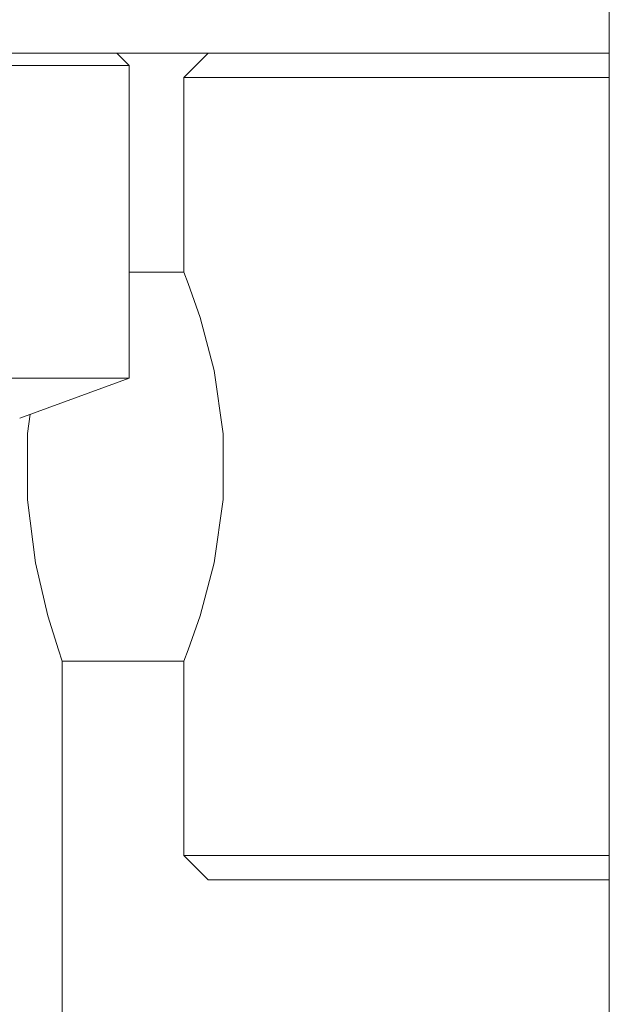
# Model space of a CAD drawing. Header units: millimetres. Extents: x 3925 to 5043, y -86 to 778.
# Tile 15 of 159: x 4131 to 4137, y 235 to 245. Entities that reach past the tile are written whole.
import ezdxf

# ---------------------------------------------------------------- set-up
doc = ezdxf.new("R2010")
doc.units = ezdxf.units.MM
doc.header["$LTSCALE"] = 46.255
doc.layers.add('140-155102-0DXF_CONTINUOUS_LINE', color=7, linetype='CONTINUOUS')

msp = doc.modelspace()

# ---------------------------------------------------------------- linework, layer by layer
at = {"layer": '140-155102-0DXF_CONTINUOUS_LINE', "color": 7, "linetype": 'Continuous', "lineweight": 0}
for p, q in [((4137.2981, 310.3287), (4137.2981, 223.8288)), ((4053.5487, 244.5787), (4137.2981, 244.5787)), ((4132.3612, 244.4537), (4132.2362, 244.5787)), ((4133.1737, 244.5787), (4132.9237, 244.3287)), ((4132.3612, 244.4537), (4128.6112, 244.4537)), ((4132.3612, 241.2382), (4132.3612, 244.4537)), ((4137.2981, 244.3287), (4132.9237, 244.3287)), ((4132.9237, 242.3287), (4132.9237, 244.3287)), ((4132.3612, 242.3287), (4132.9237, 242.3287)), ((4128.6112, 241.2382), (4132.3612, 241.2382)), ((4131.2362, 240.8287), (4132.3612, 241.2382)), ((4131.3421, 240.8672), (4131.3171, 240.6684)), ((4132.9237, 238.3287), (4131.6737, 238.3287)), ((4131.6737, 238.3287), (4131.6737, 224.7673)), ((4132.9237, 236.3287), (4132.9237, 238.3287)), ((4137.2981, 236.3287), (4132.9237, 236.3287)), ((4132.9237, 236.3287), (4133.1737, 236.0787)), ((4133.1737, 236.0787), (4137.2981, 236.0787))]:
    msp.add_line(p, q, dxfattribs=at)
for points in [[(4132.9237, 242.3287), (4132.9692, 242.2122), (4133.0911, 241.8632), (4133.236, 241.3163), (4133.3288, 240.666), (4133.3288, 239.9914), (4133.236, 239.3411), (4133.0911, 238.7942), (4132.9692, 238.4451), (4132.9237, 238.3287)], [(4131.3171, 240.6684), (4131.3172, 239.9889), (4131.3987, 239.3378), (4131.5255, 238.7943), (4131.6332, 238.4458), (4131.6737, 238.3287)]]:
    msp.add_lwpolyline(points, dxfattribs=at)

doc.saveas('drawing.dxf')
